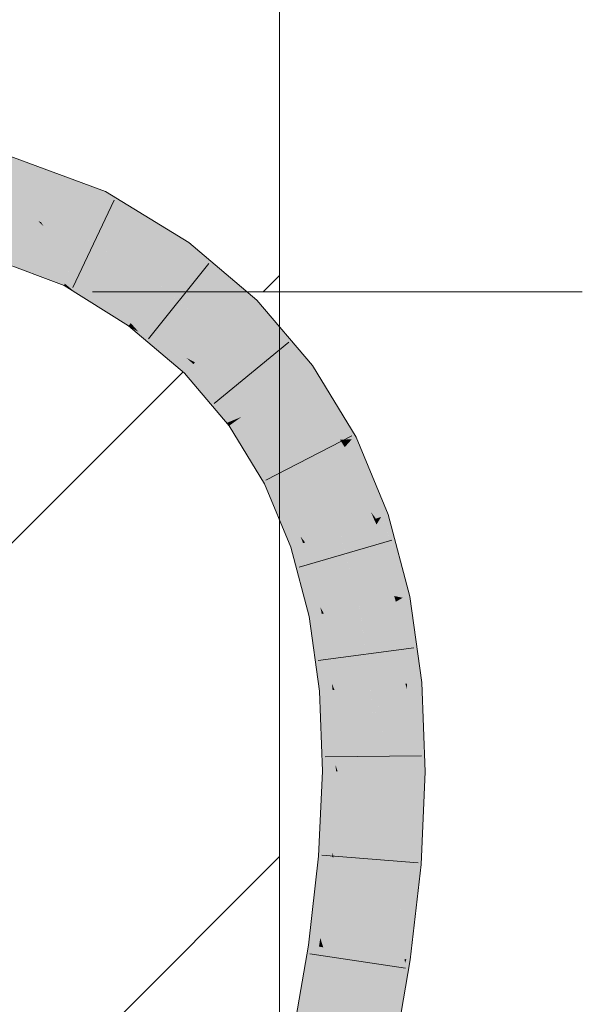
# Model space of a CAD drawing. Extents: x -500 to 300, y 62 to 1162.
# Tile 161 of 256: x 175.77 to 177.13, y 866.23 to 868.62. Entities that reach past the tile are written whole.
import ezdxf
from ezdxf.lldxf.tags import DXFTag

# ---------------------------------------------------------------- set-up
doc = ezdxf.new("R2010")
doc.units = 0
doc.layers.get('0').update_dxf_attribs({"lineweight": 13})
doc.layers.add('E_Detail_Linie_Text_Bem', color=7, linetype='Continuous', lineweight=13)
for name, color, linetype, lineweight, true_color in [('E_Detail_Wandschraffur', 7, 'Continuous', 5, 0xc0c0c0), ('E_Leerrohr 25-A06G93S78I', 7, 'Continuous', 9, 0xff8000), ('E_Leerrohr 25-Shading', 7, 'Continuous', 9, 0xff8000)]:
    doc.layers.add(name, color=color, linetype=linetype, lineweight=lineweight, true_color=true_color)
tags = doc.linetypes.add('fein_strichliert', pattern=[4, 1, -2, 1]).pattern_tags.tags
tags[8:9] = [DXFTag(74, 4), DXFTag(75, 0), DXFTag(340, '0'), DXFTag(46, 0.0), DXFTag(50, 0.0), DXFTag(44, 0.0), DXFTag(45, 0.0)]
tags[6:7] = [DXFTag(74, 4), DXFTag(75, 0), DXFTag(340, '0'), DXFTag(46, 0.0), DXFTag(50, 0.0), DXFTag(44, 0.0), DXFTag(45, 0.0)]
tags[4:5] = [DXFTag(74, 4), DXFTag(75, 0), DXFTag(340, '0'), DXFTag(46, 0.0), DXFTag(50, 0.0), DXFTag(44, 0.0), DXFTag(45, 0.0)]

# ---------------------------------------------------------------- blocks, each defined once
blk = doc.blocks.new('Shading-A06G93GX8I', base_point=(174.2543, 868.3318))
at = {"layer": 'E_Leerrohr 25-Shading', "color": 43, "true_color": 0xd7ab7f}
for points in [[(175.5758, 868.3148), (175.7864, 868.2758), (175.4971, 868.3793), (175.52, 868.3743)], [(175.5758, 868.3148), (175.7454, 868.2599), (175.7864, 868.2758), (175.9142, 868.2285)], [(175.8687, 868.2064), (175.967, 868.1882), (175.7024, 868.2679), (175.7454, 868.2599)], [(175.7454, 868.2599), (175.967, 868.1882), (175.9142, 868.2285), (175.9748, 868.206)], [(175.8687, 868.2064), (175.9167, 868.1886), (175.967, 868.1882), (175.9633, 868.1799)], [(176.0754, 868.1443), (175.9748, 868.206), (175.967, 868.1882)], [(175.9167, 868.1886), (175.9601, 868.1725), (175.9633, 868.1799)], [(175.9601, 868.1725), (176.1778, 868.0815), (175.9633, 868.1799), (176.1213, 868.1162)], [(176.1213, 868.1162), (176.0754, 868.1443), (175.9633, 868.1799), (175.967, 868.1882)], [(176.1778, 868.0815), (175.9601, 868.1725), (176.1564, 868.0519)], [(175.7611, 868.0193), (175.808, 868.0018), (175.558, 868.1339), (175.6537, 868.0864)], [(175.6945, 868.0831), (175.5867, 868.1232), (175.8739, 867.9773), (175.6537, 868.0864)], [(175.808, 868.0018), (175.8739, 867.9773), (175.6537, 868.0864)], [(175.6945, 868.0831), (175.8739, 867.9773), (175.8759, 867.9816)], [(175.8759, 867.9816), (175.8856, 868.0037), (175.6945, 868.0831), (175.8433, 868.0277)], [(176.1778, 868.0815), (176.1564, 868.0519), (176.343, 867.941), (176.3172, 867.9151)], [(175.8856, 868.0037), (175.8887, 868.0108), (175.8433, 868.0277)], [(176.0318, 867.8798), (176.0361, 867.8857), (175.8856, 868.0037), (175.8887, 868.0107)], [(175.8887, 868.0107), (176.0361, 867.8857), (175.8887, 868.0108), (176.048, 867.9022)], [(176.048, 867.9022), (176.0527, 867.9087), (175.8887, 868.0108)], [(176.0318, 867.8798), (175.8856, 868.0037), (175.9026, 867.9594), (175.8759, 867.9816)], [(175.8759, 867.9816), (175.8739, 867.9773), (175.9026, 867.9594)], [(176.0318, 867.8798), (175.9026, 867.9594), (176.0312, 867.879)], [(176.4783, 867.7825), (176.343, 867.941), (176.3969, 867.8217), (176.3172, 867.9151)], [(176.0361, 867.8857), (176.0555, 867.8641), (176.048, 867.9022), (176.1261, 867.8258)], [(176.048, 867.9022), (176.1261, 867.8258), (176.0527, 867.9087), (176.1716, 867.8011)], [(176.1716, 867.8011), (176.1925, 867.7898), (176.0527, 867.9087)], [(176.0318, 867.8798), (176.0312, 867.879), (176.037, 867.8741)], [(176.037, 867.8741), (176.0555, 867.8641), (176.0318, 867.8798), (176.0361, 867.8857)], [(176.0555, 867.8641), (176.037, 867.8741), (176.0774, 867.8398)], [(176.0774, 867.8398), (176.1261, 867.8258), (176.0555, 867.8641)], [(176.0774, 867.8398), (176.1667, 867.7638), (176.1261, 867.8258), (176.1779, 867.7751)], [(176.1261, 867.8258), (176.1779, 867.7751), (176.1716, 867.8011), (176.1886, 867.7858)], [(176.4783, 867.7825), (176.3969, 867.8217), (176.4534, 867.7644)], [(176.3969, 867.8217), (176.4487, 867.761), (176.4534, 867.7644)], [(176.1886, 867.7858), (176.1925, 867.7898), (176.1716, 867.8011)], [(176.1779, 867.7751), (176.1667, 867.7638), (176.27, 867.6426)], [(176.27, 867.6426), (176.2898, 867.6508), (176.1779, 867.7751), (176.1886, 867.7858)], [(176.1886, 867.7858), (176.2898, 867.6508), (176.1925, 867.7898), (176.3, 867.655)], [(176.3, 867.655), (176.3055, 867.6573), (176.1925, 867.7898)], [(176.5845, 867.6078), (176.4783, 867.7825), (176.5739, 867.6025), (176.4534, 867.7644)], [(176.5739, 867.6025), (176.4534, 867.7644), (176.5454, 867.6019), (176.4487, 867.761)], [(176.2759, 867.6358), (176.2922, 867.6476), (176.27, 867.6426), (176.2898, 867.6508)], [(176.2898, 867.6508), (176.2922, 867.6476), (176.3, 867.655), (176.3009, 867.6539)], [(176.3658, 867.4968), (176.3793, 867.5037), (176.2922, 867.6476), (176.3009, 867.6539)], [(176.3009, 867.6539), (176.3055, 867.6573), (176.3, 867.655)], [(176.3009, 867.6539), (176.3793, 867.5037), (176.3055, 867.6573), (176.3892, 867.5087)], [(176.3892, 867.5087), (176.3942, 867.5112), (176.3055, 867.6573)], [(176.2922, 867.6476), (176.2759, 867.6358), (176.3658, 867.4968), (176.3616, 867.4947)], [(176.5541, 867.5924), (176.5739, 867.6025), (176.547, 867.5995), (176.5454, 867.6019)], [(176.5454, 867.6019), (176.5518, 867.5913), (176.5526, 867.5917)], [(176.5593, 867.5863), (176.5739, 867.6025), (176.5541, 867.5924)], [(176.5739, 867.6025), (176.5593, 867.5863), (176.625, 867.5106), (176.6262, 867.5076)], [(176.625, 867.5106), (176.5845, 867.6078), (176.5739, 867.6025)], [(176.5526, 867.5917), (176.5541, 867.5924), (176.547, 867.5995)], [(176.5518, 867.5913), (176.5568, 867.5836), (176.5526, 867.5917)], [(176.6456, 867.414), (176.5518, 867.5913), (176.6325, 867.4096), (176.6208, 867.4256)], [(176.5518, 867.5913), (176.6456, 867.414), (176.5568, 867.5836)], [(176.5526, 867.5917), (176.5568, 867.5836), (176.5541, 867.5924), (176.5593, 867.5863)], [(176.5593, 867.5863), (176.5568, 867.5836), (176.6262, 867.5076), (176.6628, 867.4198)], [(176.6456, 867.414), (176.6628, 867.4198), (176.5568, 867.5836)], [(176.3793, 867.5037), (176.4046, 867.4228), (176.3892, 867.5087), (176.4297, 867.3909)], [(176.3892, 867.5087), (176.4297, 867.3909), (176.3942, 867.5112), (176.4494, 867.3658)], [(176.4494, 867.3658), (176.4605, 867.3517), (176.3942, 867.5112)], [(176.3658, 867.4968), (176.3616, 867.4947), (176.3768, 867.458)], [(176.3768, 867.458), (176.4046, 867.4228), (176.3658, 867.4968), (176.3793, 867.5037)], [(176.4258, 867.34), (176.4299, 867.3414), (176.3768, 867.458), (176.4046, 867.4228)], [(176.4046, 867.4228), (176.4299, 867.3414), (176.4297, 867.3909), (176.4449, 867.3464)], [(176.6208, 867.4256), (176.6293, 867.4085), (176.6325, 867.4096)], [(176.6208, 867.4256), (176.6281, 867.4081), (176.6293, 867.4085)], [(176.6293, 867.4085), (176.634, 867.3953), (176.6325, 867.4096), (176.6377, 867.4012)], [(176.6377, 867.4012), (176.6456, 867.414), (176.6325, 867.4096)], [(176.6456, 867.414), (176.6377, 867.4012), (176.6696, 867.3505)], [(176.7068, 867.2525), (176.6628, 867.4198), (176.6456, 867.414)], [(176.4297, 867.3909), (176.4449, 867.3464), (176.4494, 867.3658), (176.4554, 867.35)], [(176.6281, 867.4081), (176.634, 867.3953), (176.6293, 867.4085)], [(176.6978, 867.2169), (176.6281, 867.4081), (176.6773, 867.2213), (176.6772, 867.2214)], [(176.6281, 867.4081), (176.6978, 867.2169), (176.634, 867.3953)], [(176.6377, 867.4012), (176.634, 867.3953), (176.7068, 867.2525), (176.7153, 867.2203)], [(176.6978, 867.2169), (176.7153, 867.2203), (176.634, 867.3953)], [(176.6377, 867.4012), (176.7068, 867.2525), (176.6696, 867.3505)], [(176.4554, 867.35), (176.4605, 867.3517), (176.4494, 867.3658)], [(176.4299, 867.3414), (176.4258, 867.34), (176.4353, 867.3041)], [(176.4353, 867.3041), (176.4595, 867.2612), (176.4299, 867.3414), (176.4449, 867.3464)], [(176.4449, 867.3464), (176.4595, 867.2612), (176.4554, 867.35), (176.4809, 867.2231)], [(176.4554, 867.35), (176.4809, 867.2231), (176.4605, 867.3517), (176.4972, 867.1943)], [(176.4972, 867.1943), (176.506, 867.1786), (176.4605, 867.3517)], [(176.4701, 867.1715), (176.4746, 867.1724), (176.4353, 867.3041), (176.4595, 867.2612)], [(176.4595, 867.2612), (176.4746, 867.1724), (176.4809, 867.2231), (176.4905, 867.1755)], [(176.4809, 867.2231), (176.4905, 867.1755), (176.4972, 867.1943), (176.5011, 867.1777)], [(176.6772, 867.2214), (176.6794, 867.2132), (176.6799, 867.2133)], [(176.6978, 867.2169), (176.6773, 867.2213), (176.6813, 867.2136)], [(176.6773, 867.2213), (176.6799, 867.2133), (176.6813, 867.2136)], [(176.7397, 867.0452), (176.7153, 867.2203), (176.6978, 867.2169)], [(176.5011, 867.1777), (176.506, 867.1786), (176.4972, 867.1943)], [(176.6794, 867.2132), (176.6812, 867.2075), (176.6799, 867.2133)], [(176.708, 867.0081), (176.7253, 867.0096), (176.6794, 867.2132), (176.6812, 867.2075)], [(176.6799, 867.2133), (176.6812, 867.2075), (176.6813, 867.2136), (176.6835, 867.2088)], [(176.6835, 867.2088), (176.6812, 867.2075), (176.7397, 867.0452), (176.7445, 867.0112)], [(176.7253, 867.0096), (176.7445, 867.0112), (176.6812, 867.2075)], [(176.6835, 867.2088), (176.6978, 867.2169), (176.6813, 867.2136)], [(176.6978, 867.2169), (176.6835, 867.2088), (176.7192, 867.1293)], [(176.6835, 867.2088), (176.7397, 867.0452), (176.7192, 867.1293)], [(176.4746, 867.1724), (176.4701, 867.1715), (176.4759, 867.1297)], [(176.4759, 867.1297), (176.496, 867.0806), (176.4746, 867.1724), (176.4905, 867.1755)], [(176.4905, 867.1755), (176.496, 867.0806), (176.5011, 867.1777), (176.5131, 867.0388)], [(176.5011, 867.1777), (176.5131, 867.0388), (176.506, 867.1786), (176.5255, 867.0084)], [(176.5255, 867.0084), (176.5319, 866.9927), (176.506, 867.1786)], [(176.4954, 866.9895), (176.5012, 866.99), (176.4759, 867.1297), (176.496, 867.0806)], [(176.496, 867.0806), (176.5012, 866.99), (176.5131, 867.0388), (176.5172, 866.9914)], [(176.5131, 867.0388), (176.5172, 866.9914), (176.5255, 867.0084), (176.5273, 866.9922)], [(176.5273, 866.9922), (176.5319, 866.9927), (176.5255, 867.0084)], [(176.708, 867.0081), (176.7166, 866.9667), (176.7253, 867.0096), (176.7423, 866.8815)], [(176.7086, 866.9937), (176.7086, 866.9935), (176.708, 867.0081), (176.7166, 866.9667)], [(176.7523, 866.8056), (176.7445, 867.0112), (176.7253, 867.0096)], [(176.5012, 866.99), (176.4954, 866.9895), (176.4976, 866.9313)], [(176.4976, 866.9313), (176.5134, 866.8796), (176.5012, 866.99), (176.5172, 866.9914)], [(176.5172, 866.9914), (176.5134, 866.8796), (176.5273, 866.9922), (176.5262, 866.8377)], [(176.5273, 866.9922), (176.5262, 866.8377), (176.5319, 866.9927), (176.535, 866.8088)], [(176.535, 866.8088), (176.5394, 866.7946), (176.5319, 866.9927)], [(176.7162, 866.7937), (176.7308, 866.7936), (176.7086, 866.9937)], [(176.7086, 866.9935), (176.7308, 866.7936), (176.7166, 866.9667), (176.7528, 866.7936)], [(176.7166, 866.9667), (176.7528, 866.7936), (176.7423, 866.8815), (176.7523, 866.8056)], [(176.5028, 866.7947), (176.5105, 866.7947), (176.4976, 866.9313), (176.5134, 866.8796)], [(176.5134, 866.8796), (176.5105, 866.7947), (176.5262, 866.8377), (176.5259, 866.7947)], [(176.5262, 866.8377), (176.5259, 866.7947), (176.535, 866.8088), (176.5353, 866.7946)], [(176.5105, 866.7947), (176.5028, 866.7947), (176.4987, 866.7056)], [(176.4987, 866.7056), (176.5112, 866.6574), (176.5105, 866.7947), (176.5259, 866.7947)], [(176.5259, 866.7947), (176.5112, 866.6574), (176.5353, 866.7946), (176.5207, 866.6206)], [(176.5353, 866.7946), (176.5207, 866.6206), (176.5394, 866.7946), (176.5269, 866.5967)], [(176.5269, 866.5967), (176.5298, 866.5854), (176.5394, 866.7946)], [(176.5353, 866.7946), (176.5394, 866.7946), (176.535, 866.8088)], [(176.7138, 866.7424), (176.7308, 866.7936), (176.7162, 866.7937)], [(176.7138, 866.7424), (176.714, 866.741), (176.7308, 866.7936), (176.738, 866.605)], [(176.7429, 866.577), (176.7528, 866.7936), (176.738, 866.605), (176.7308, 866.7936)], [(176.7138, 866.7424), (176.706, 866.5712), (176.7168, 866.5703)], [(176.7393, 866.5684), (176.7138, 866.7424), (176.7168, 866.5703)], [(176.714, 866.741), (176.7393, 866.5684), (176.738, 866.605)], [(176.4933, 866.5884), (176.5036, 866.5876), (176.4987, 866.7056), (176.5112, 866.6574)], [(176.5112, 866.6574), (176.5036, 866.5876), (176.5207, 866.6206), (176.5178, 866.5864)], [(176.5207, 866.6206), (176.5178, 866.5864), (176.5269, 866.5967), (176.5262, 866.5858)], [(176.5262, 866.5858), (176.5298, 866.5854), (176.5269, 866.5967)], [(176.7393, 866.5684), (176.7425, 866.5682), (176.738, 866.605), (176.7429, 866.577)], [(176.5036, 866.5876), (176.4933, 866.5884), (176.4774, 866.4501)], [(176.4774, 866.4501), (176.489, 866.4144), (176.5036, 866.5876), (176.5178, 866.5864)], [(176.5178, 866.5864), (176.489, 866.4144), (176.5262, 866.5858), (176.4973, 866.3889)], [(176.5262, 866.5858), (176.4973, 866.3889), (176.5298, 866.5854), (176.5023, 866.3734)], [(176.5023, 866.3734), (176.5046, 866.3663), (176.5298, 866.5854)], [(176.7071, 866.3372), (176.706, 866.5712), (176.6937, 866.4642), (176.6937, 866.4645)], [(176.706, 866.5712), (176.7114, 866.4407), (176.7168, 866.5703)], [(176.706, 866.5712), (176.7071, 866.3372), (176.7114, 866.4407)], [(176.7114, 866.4407), (176.7393, 866.5684), (176.7168, 866.5703)], [(176.7114, 866.4407), (176.7158, 866.3359), (176.7393, 866.5684), (176.7386, 866.5344)], [(176.7386, 866.5344), (176.7425, 866.5682), (176.7393, 866.5684)], [(176.6937, 866.4645), (176.6796, 866.3411), (176.6862, 866.3401)], [(176.6937, 866.4642), (176.6862, 866.3401), (176.7028, 866.3378)], [(176.7071, 866.3372), (176.6937, 866.4642), (176.7028, 866.3378)], [(176.4684, 866.3716), (176.4815, 866.3697), (176.4774, 866.4501), (176.489, 866.4144)], [(176.7071, 866.3372), (176.7158, 866.3359), (176.7114, 866.4407)], [(176.489, 866.4144), (176.4815, 866.3697), (176.4973, 866.3889), (176.4942, 866.3679)], [(176.4973, 866.3889), (176.4942, 866.3679), (176.5023, 866.3734), (176.5015, 866.3668)], [(176.4815, 866.3697), (176.4684, 866.3716), (176.4323, 866.1627)], [(176.4323, 866.1627), (176.4473, 866.1517), (176.4815, 866.3697), (176.4942, 866.3679)], [(176.4942, 866.3679), (176.4473, 866.1517), (176.5015, 866.3668), (176.4572, 866.1445)], [(176.5015, 866.3668), (176.4572, 866.1445), (176.5046, 866.3663), (176.4629, 866.1403)], [(176.4629, 866.1403), (176.4653, 866.1385), (176.5046, 866.3663)], [(176.5015, 866.3668), (176.5046, 866.3663), (176.5023, 866.3734)], [(176.6387, 866.1044), (176.6599, 866.1003), (176.6796, 866.3411), (176.678, 866.2659)], [(176.6796, 866.3411), (176.678, 866.2659), (176.6862, 866.3401)], [(176.6862, 866.3401), (176.678, 866.2659), (176.7028, 866.3378), (176.7032, 866.3276)], [(176.7032, 866.3276), (176.7071, 866.3372), (176.7028, 866.3378)], [(176.7071, 866.3372), (176.7032, 866.3276), (176.7042, 866.3051)], [(176.7071, 866.3372), (176.7042, 866.3051), (176.7158, 866.3359), (176.7054, 866.2759)], [(176.7032, 866.3276), (176.678, 866.2659), (176.6972, 866.228), (176.6747, 866.0974)], [(176.7032, 866.3276), (176.6972, 866.228), (176.7042, 866.3051)], [(176.7042, 866.3051), (176.6972, 866.228), (176.7054, 866.2759)], [(176.6599, 866.1003), (176.6747, 866.0974), (176.678, 866.2659)]]:
    blk.add_solid(points, dxfattribs=at)
at = {"layer": 'E_Leerrohr 25-Shading', "color": 31, "true_color": 0xfabd7f}
for points in [[(175.8687, 868.2064), (175.5758, 868.3148), (175.7712, 868.1485), (175.4813, 868.2562)], [(175.8433, 868.0277), (175.7712, 868.1485), (175.6945, 868.0831), (175.6115, 868.2078)], [(175.7712, 868.1485), (175.8181, 868.1311), (175.8687, 868.2064), (175.9167, 868.1886)], [(175.8181, 868.1311), (175.9244, 868.0917), (175.9167, 868.1886), (175.9601, 868.1725)], [(176.1564, 868.0519), (175.9601, 868.1725), (175.9262, 868.0906), (175.9244, 868.0917)], [(175.7712, 868.1485), (175.8235, 868.1219), (175.8117, 868.1335)], [(175.7712, 868.1485), (175.8433, 868.0277), (175.8235, 868.1219), (175.8885, 868.0109)], [(175.8235, 868.1219), (175.8181, 868.1311), (175.8117, 868.1335)], [(175.8885, 868.0109), (175.8887, 868.0108), (175.8181, 868.1311), (175.9244, 868.0917)], [(175.9244, 868.0917), (175.8887, 868.0108), (176.1045, 867.9803), (176.0527, 867.9087)], [(176.1564, 868.0519), (175.9262, 868.0906), (176.1169, 867.9973)], [(175.9262, 868.0906), (176.1045, 867.9803), (176.1169, 867.9973)], [(176.3172, 867.9151), (176.1564, 868.0519), (176.2951, 867.8928), (176.1169, 867.9973)], [(176.2951, 867.8928), (176.1169, 867.9973), (176.108, 867.9774), (176.1045, 867.9803)], [(176.1045, 867.9803), (176.0527, 867.9087), (176.2549, 867.8524), (176.1925, 867.7898)], [(176.2951, 867.8928), (176.108, 867.9774), (176.2651, 867.8627)], [(176.108, 867.9774), (176.2549, 867.8524), (176.2651, 867.8627)], [(176.3969, 867.8217), (176.3172, 867.9151), (176.2951, 867.8928)], [(176.3039, 867.8293), (176.2951, 867.8928), (176.2651, 867.8627)], [(176.3039, 867.8293), (176.4487, 867.761), (176.2951, 867.8928), (176.3969, 867.8217)], [(176.2549, 867.8524), (176.1925, 867.7898), (176.3771, 867.7091), (176.3055, 867.6573)], [(176.2549, 867.8524), (176.3039, 867.8293), (176.2651, 867.8627)], [(176.2549, 867.8524), (176.3895, 867.7181), (176.3039, 867.8293), (176.4132, 867.7353)], [(176.2549, 867.8524), (176.3771, 867.7091), (176.3895, 867.7181)], [(176.4132, 867.7353), (176.4487, 867.761), (176.3039, 867.8293)], [(176.5454, 867.6019), (176.4487, 867.761), (176.4132, 867.7353)], [(176.4241, 867.6774), (176.4132, 867.7353), (176.3895, 867.7181)], [(176.4241, 867.6774), (176.5518, 867.5913), (176.4132, 867.7353), (176.5454, 867.6019)], [(176.3771, 867.7091), (176.3055, 867.6573), (176.473, 867.5513), (176.3942, 867.5112)], [(176.3771, 867.7091), (176.4241, 867.6774), (176.3895, 867.7181)], [(176.3771, 867.7091), (176.4863, 867.558), (176.4241, 867.6774), (176.5139, 867.5721)], [(176.3771, 867.7091), (176.473, 867.5513), (176.4863, 867.558)], [(176.5139, 867.5721), (176.5518, 867.5913), (176.4241, 867.6774)], [(176.6208, 867.4256), (176.5518, 867.5913), (176.5139, 867.5721)], [(176.473, 867.5513), (176.5133, 867.514), (176.4863, 867.558)], [(176.5133, 867.514), (176.5139, 867.5721), (176.4863, 867.558)], [(176.5133, 867.514), (176.6281, 867.4081), (176.5139, 867.5721), (176.6208, 867.4256)], [(176.473, 867.5513), (176.3942, 867.5112), (176.5443, 867.3799), (176.4605, 867.3517)], [(176.473, 867.5513), (176.5868, 867.3942), (176.5133, 867.514)], [(176.473, 867.5513), (176.4731, 867.551), (176.5868, 867.3942), (176.5578, 867.3844)], [(176.4731, 867.551), (176.5443, 867.3799), (176.5578, 867.3844)], [(176.5868, 867.3942), (176.6281, 867.4081), (176.5133, 867.514)], [(176.5766, 867.34), (176.5868, 867.3942), (176.5578, 867.3844)], [(176.5766, 867.34), (176.6794, 867.2132), (176.5868, 867.3942), (176.6772, 867.2214)], [(176.6772, 867.2214), (176.6281, 867.4081), (176.5868, 867.3942)], [(176.5443, 867.3799), (176.4605, 867.3517), (176.5927, 867.1959), (176.506, 867.1786)], [(176.5443, 867.3799), (176.5766, 867.34), (176.5578, 867.3844)], [(176.5443, 867.3799), (176.5444, 867.3796), (176.6343, 867.2042), (176.6055, 867.1985)], [(176.5443, 867.3799), (176.6343, 867.2042), (176.5766, 867.34)], [(176.5444, 867.3796), (176.5927, 867.1959), (176.6055, 867.1985)], [(176.6343, 867.2042), (176.6794, 867.2132), (176.5766, 867.34)], [(176.5927, 867.1959), (176.506, 867.1786), (176.6199, 867.0004), (176.5319, 866.9927)], [(176.6587, 867.0037), (176.6055, 867.1985), (176.5928, 867.1956), (176.5927, 867.1959)], [(176.6587, 867.0037), (176.5928, 867.1956), (176.6317, 867.0014)], [(176.5928, 867.1956), (176.6199, 867.0004), (176.6317, 867.0014)], [(176.7043, 867.0078), (176.6343, 867.2042), (176.6587, 867.0037), (176.6055, 867.1985)], [(176.708, 867.0081), (176.6794, 867.2132), (176.7043, 867.0078), (176.6343, 867.2042)], [(176.6587, 867.0037), (176.6317, 867.0014), (176.6946, 866.84), (176.6374, 866.9629)], [(176.6946, 866.84), (176.7043, 867.0078), (176.6587, 867.0037)], [(176.6946, 866.84), (176.7162, 866.7937), (176.7043, 867.0078), (176.7086, 866.9937)], [(176.7086, 866.9937), (176.708, 867.0081), (176.7043, 867.0078)], [(176.6223, 866.938), (176.6199, 867.0004), (176.5394, 866.7946), (176.5319, 866.9927)], [(176.6317, 867.0014), (176.6199, 867.0004), (176.6374, 866.9629)], [(176.6414, 866.9359), (176.6374, 866.9629), (176.62, 867), (176.6199, 867.0004)], [(176.6414, 866.9359), (176.62, 867), (176.6255, 866.9377)], [(176.62, 867), (176.6223, 866.938), (176.6255, 866.9377)], [(176.6625, 866.794), (176.7048, 866.7938), (176.6374, 866.9629), (176.6946, 866.84)], [(176.6223, 866.938), (176.5394, 866.7946), (176.6071, 866.7943)], [(176.6278, 866.7941), (176.6223, 866.938), (176.6071, 866.7943)], [(176.6223, 866.938), (176.6278, 866.7941), (176.6414, 866.9359), (176.6625, 866.794)], [(176.7048, 866.7938), (176.7162, 866.7937), (176.6946, 866.84)], [(176.6071, 866.7943), (176.5394, 866.7946), (176.5756, 866.5817), (176.5298, 866.5854)], [(176.6179, 866.5783), (176.6278, 866.7941), (176.5756, 866.5817), (176.6071, 866.7943)], [(176.6278, 866.7941), (176.6179, 866.5783), (176.6269, 866.5776)], [(176.6278, 866.7941), (176.6269, 866.5776), (176.6776, 866.6523), (176.686, 866.5728)], [(176.6278, 866.7941), (176.6776, 866.6523), (176.6625, 866.794)], [(176.6776, 866.6523), (176.7048, 866.7938), (176.6625, 866.794)], [(176.6776, 866.6523), (176.706, 866.5712), (176.7048, 866.7938), (176.7138, 866.7424)], [(176.7138, 866.7424), (176.7162, 866.7937), (176.7048, 866.7938)], [(176.686, 866.5728), (176.706, 866.5712), (176.6776, 866.6523)], [(176.5756, 866.5817), (176.5298, 866.5854), (176.5353, 866.3619), (176.5046, 866.3663)], [(176.5921, 866.3538), (176.6179, 866.5783), (176.5353, 866.3619), (176.5756, 866.5817)], [(176.6179, 866.5783), (176.5921, 866.3538), (176.5998, 866.3526)], [(176.6179, 866.5783), (176.5998, 866.3526), (176.6258, 866.548), (176.6182, 866.35)], [(176.6179, 866.5783), (176.6258, 866.548), (176.6269, 866.5776)], [(176.6258, 866.548), (176.686, 866.5728), (176.6269, 866.5776)], [(176.6258, 866.548), (176.6796, 866.3411), (176.686, 866.5728), (176.6937, 866.4645)], [(176.6937, 866.4645), (176.706, 866.5712), (176.686, 866.5728)], [(176.6182, 866.35), (176.6796, 866.3411), (176.6258, 866.548)], [(176.5353, 866.3619), (176.5046, 866.3663), (176.4868, 866.1343), (176.4653, 866.1385)], [(176.552, 866.1215), (176.5921, 866.3538), (176.4868, 866.1343), (176.5353, 866.3619)], [(176.5921, 866.3538), (176.552, 866.1215), (176.5585, 866.1202)], [(176.5742, 866.1171), (176.5998, 866.3526), (176.5585, 866.1202), (176.5921, 866.3538)], [(176.6023, 866.1116), (176.6182, 866.35), (176.5742, 866.1171), (176.5998, 866.3526)], [(176.6387, 866.1044), (176.6796, 866.3411), (176.6023, 866.1116), (176.6182, 866.35)]]:
    blk.add_solid(points, dxfattribs=at)
blk = doc.blocks.new('Referenz-A06G93S98I')
at = {"layer": 'E_Detail_Linie_Text_Bem', "linetype": 'Continuous', "ltscale": 0.13}
blk.add_line((176.3985, 869.3476), (176.3985, 829.3476), dxfattribs=at)
at = {"layer": 'E_Detail_Linie_Text_Bem', "color": 0, "linetype": 'Continuous', "ltscale": 0.13}
blk.add_line((177.1347, 867.9619), (175.943, 867.9619), dxfattribs=at)
at = {"layer": 'E_Detail_Wandschraffur', "linetype": 'ByBlock', "ltscale": 0.13}
for p, q in [((176.3588, 867.9619), (176.3985, 868.0016)), ((175.6794, 867.2826), (176.1634, 867.7666))]:
    blk.add_line(p, q, dxfattribs=at)
at = {"layer": 'E_Detail_Wandschraffur', "linetype": 'fein_strichliert', "ltscale": 0.13}
blk.add_line((175.6378, 865.8267), (176.3985, 866.5874), dxfattribs=at)
at = {"layer": 'E_Leerrohr 25-A06G93S78I', "linetype": 'Continuous', "ltscale": 0.13}
for p, q in [((175.4979, 868.3825), (175.9748, 868.206)), ((175.9748, 868.206), (176.1778, 868.0815)), ((175.8957, 867.9721), (175.9959, 868.1847)), ((175.4376, 868.1398), (175.874, 867.9773)), ((176.1778, 868.0815), (176.343, 867.9411)), ((176.0792, 867.8476), (176.2264, 868.0309)), ((175.874, 867.9773), (176.0312, 867.879)), ((176.343, 867.9411), (176.4783, 867.7824)), ((176.0312, 867.879), (176.1667, 867.7638)), ((176.2394, 867.6895), (176.4209, 867.8389)), ((176.4783, 867.7824), (176.5845, 867.6079)), ((176.1667, 867.7638), (176.2759, 867.6358)), ((176.2759, 867.6358), (176.3616, 867.4947)), ((176.3649, 867.5035), (176.5738, 867.6111)), ((176.5845, 867.6079), (176.6628, 867.4198)), ((176.3616, 867.4947), (176.4258, 867.34)), ((176.6628, 867.4198), (176.7153, 867.2204)), ((176.4258, 867.34), (176.4701, 867.1715)), ((176.4462, 867.2913), (176.6716, 867.3576)), ((176.7153, 867.2204), (176.7445, 867.0112)), ((176.4701, 867.1715), (176.4954, 866.9895)), ((176.4924, 867.0645), (176.7253, 867.0954)), ((176.7445, 867.0112), (176.7528, 866.7936)), ((176.4954, 866.9895), (176.5028, 866.7948)), ((176.5089, 866.8295), (176.7439, 866.8322)), ((176.5028, 866.7948), (176.4933, 866.5884)), ((176.7528, 866.7936), (176.7425, 866.5682)), ((176.4933, 866.5884), (176.4683, 866.3716)), ((176.5009, 866.5905), (176.7352, 866.5717)), ((176.7425, 866.5682), (176.7158, 866.3359)), ((176.4683, 866.3716), (176.4293, 866.1456)), ((176.4723, 866.3502), (176.7047, 866.3156)), ((176.7158, 866.3359), (176.6747, 866.0974))]:
    blk.add_line(p, q, dxfattribs=at)

msp = doc.modelspace()

# ---------------------------------------------------------------- block references
at = {"color": 8, "lineweight": 25, "ltscale": 0.25, "true_color": 0x808080}
msp.add_blockref('Referenz-A06G93S98I', (0, 0), dxfattribs=at)
msp.add_blockref('Shading-A06G93GX8I', (174.2543, 868.3318))

doc.saveas('drawing.dxf')
